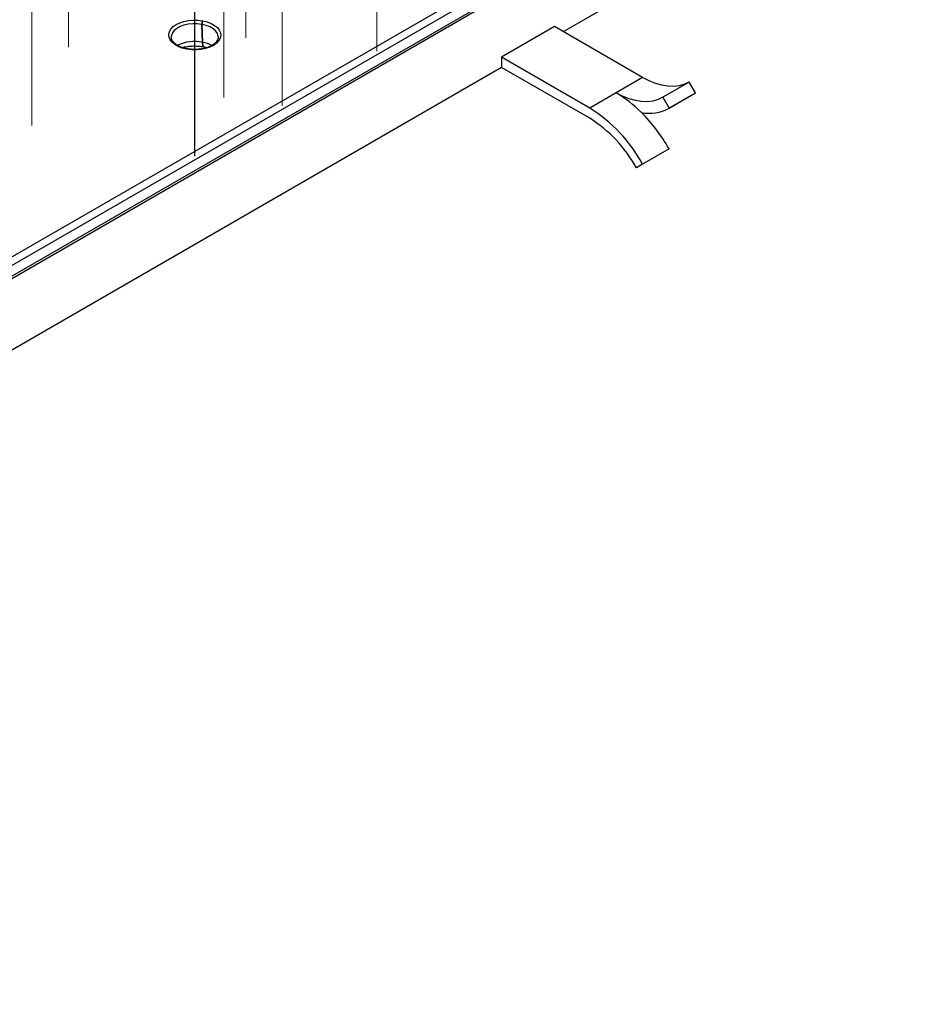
# Model space of a CAD drawing. Header units: millimetres. Extents: x 200 to 5740, y 200 to 4000.
# Tile 31 of 38: x 4840 to 5196, y 2267 to 2661. Entities that reach past the tile are written whole.
import ezdxf

# ---------------------------------------------------------------- set-up
doc = ezdxf.new("R2010")
doc.units = ezdxf.units.MM
doc.header["$LTSCALE"] = 20
doc.linetypes.add('CENTERX2', pattern=[20.32, 12.7, -2.54, 2.54, -2.54])
doc.layers.add('FORMAT', color=7, linetype='Continuous')

msp = doc.modelspace()

# ---------------------------------------------------------------- linework, layer by layer
at = {"color": 7, "linetype": 'Continuous', "lineweight": 25}
for p, q in [((5195.934, 2764.553), (4333.264, 2266.544)), ((5192.642, 2763.623), (4333.264, 2267.514)), ((4758.937, 2521.001), (5177.297, 2762.515)), ((5178.706, 2759.927), (4760.346, 2518.413)), ((5195.934, 2735.975), (5058.049, 2656.375)), ((4913.513, 2660.767), (4913.654, 2660.741)), ((4913.458, 2652.148), (4913.205, 2659.333)), ((4913.346, 2659.306), (4913.205, 2659.333)), ((4913.599, 2652.122), (4913.346, 2659.306)), ((5054.513, 2658.416), (5033.3, 2646.17)), ((5089.868, 2638.006), (5054.513, 2658.416)), ((4900.99, 2654.535), (4900.974, 2654.291)), ((4913.458, 2652.148), (4913.599, 2652.122)), ((4907.263, 2649.385), (4907.122, 2649.412)), ((4907.447, 2649.552), (4907.306, 2649.578)), ((4914.076, 2650.324), (4914.216, 2650.298)), ((5068.655, 2625.76), (5033.3, 2646.17)), ((5033.3, 2646.17), (5033.3, 2642.088)), ((5033.3, 2642.088), (4488.828, 2327.771)), ((5068.655, 2621.677), (5033.3, 2642.088)), ((5089.868, 2638.006), (5079.262, 2631.883)), ((5108.571, 2636.208), (5097.964, 2630.085)), ((5111.082, 2631.884), (5108.571, 2636.208)), ((5079.262, 2631.883), (5068.655, 2625.76)), ((5097.964, 2630.085), (5100.475, 2625.761)), ((5100.385, 2625.709), (5110.992, 2631.832)), ((5100.475, 2625.761), (5111.082, 2631.884)), ((5111.082, 2631.884), (5110.992, 2631.832)), ((5100.475, 2609.43), (5089.868, 2603.307)), ((5089.868, 2603.307), (5087.358, 2601.882))]:
    msp.add_line(p, q, dxfattribs=at)
at = {"color": 7, "linetype": 'Continuous', "lineweight": 25, "flags": 128}
for points in [[(4907.122, 2649.412), (4905.369, 2649.847), (4903.785, 2650.462), (4902.423, 2651.233), (4901.33, 2652.136), (4900.543, 2653.14), (4900.089, 2654.21), (4899.983, 2655.31), (4900.23, 2656.403), (4900.819, 2657.45), (4901.732, 2658.418), (4902.938, 2659.272), (4904.395, 2659.983), (4906.053, 2660.528), (4907.857, 2660.888), (4909.745, 2661.05), (4911.652, 2661.009), (4913.513, 2660.767)], [(4913.654, 2660.741), (4915.407, 2660.305), (4916.991, 2659.691), (4918.353, 2658.919), (4919.446, 2658.016), (4920.233, 2657.012), (4920.687, 2655.942), (4920.793, 2654.842), (4920.546, 2653.75), (4919.957, 2652.702), (4919.043, 2651.735), (4917.838, 2650.881), (4916.381, 2650.169), (4914.723, 2649.624), (4912.919, 2649.265), (4911.031, 2649.102), (4909.124, 2649.143), (4907.263, 2649.385)], [(5108.412, 2636.116), (5106.652, 2635.292), (5104.571, 2634.698), (5102.345, 2634.432), (5099.999, 2634.498), (5097.554, 2634.893), (5095.034, 2635.615), (5092.464, 2636.656), (5089.868, 2638.006)], [(5097.964, 2630.085), (5096.046, 2629.169), (5093.964, 2628.575), (5091.739, 2628.309), (5089.392, 2628.375), (5086.947, 2628.77), (5084.427, 2629.492), (5081.857, 2630.533), (5079.262, 2631.883)]]:
    msp.add_lwpolyline(points, dxfattribs=at)
at = {"color": 8, "linetype": 'Continuous', "lineweight": 25, "flags": 128}
for points in [[(4913.205, 2659.333), (4911.416, 2659.559), (4909.584, 2659.58), (4907.781, 2659.394), (4906.075, 2659.009), (4904.532, 2658.438), (4903.212, 2657.705), (4902.164, 2656.838), (4901.43, 2655.869), (4901.037, 2654.836), (4900.99, 2654.535)], [(4919.792, 2654.436), (4919.775, 2654.599), (4919.453, 2655.64), (4918.785, 2656.625), (4917.797, 2657.515), (4916.527, 2658.278), (4915.024, 2658.882), (4913.346, 2659.306)], [(4914.076, 2650.324), (4913.953, 2650.374), (4913.761, 2650.593), (4913.612, 2650.971), (4913.509, 2651.495), (4913.458, 2652.148)], [(4914.213, 2650.299), (4914.094, 2650.348), (4913.902, 2650.566), (4913.752, 2650.944), (4913.65, 2651.469), (4913.599, 2652.122)], [(4907.122, 2649.412), (4907.186, 2649.507), (4907.246, 2649.564), (4907.302, 2649.579), (4907.308, 2649.578)], [(4907.447, 2649.552), (4907.443, 2649.552), (4907.387, 2649.537), (4907.326, 2649.481), (4907.263, 2649.385)]]:
    msp.add_lwpolyline(points, dxfattribs=at)
at = {"color": 7, "linetype": 'Continuous', "lineweight": 25}
for centre, radius, start, end in [((4916.412, 2659.395), 3.208, 154.66725, 181.11148), ((4916.553, 2659.368), 3.208, 154.66725, 181.11148), ((5053.778, 2588.724), 50.121, 44.7291, 59.43956), ((5036.343, 2573.985), 61.031, 28.71512, 58.0325), ((5092.506, 2640.12), 16.422, 259.04741, 299.02877), ((5040.167, 2576.029), 53.808, 28.71512, 58.0325), ((5040.412, 2575.212), 69.127, 29.67052, 44.88937)]:
    msp.add_arc(centre, radius, start, end, dxfattribs=at)
at = {"color": 8, "linetype": 'Continuous', "lineweight": 25}
for centre, radius, start, end in [((4910.299, 2636.777), 15.692, 78.38671, 115.6352), ((4911.401, 2639.429), 12.882, 62.9076, 80.17739)]:
    msp.add_arc(centre, radius, start, end, dxfattribs=at)
at = {"color": 7, "linetype": 'Continuous', "lineweight": 25}
for points, knots in [([(4907.306, 2649.578), (4907.028, 2649.635), (4906.214, 2649.802), (4904.962, 2650.198), (4903.653, 2650.795), (4902.578, 2651.498), (4901.764, 2652.267), (4901.238, 2653.065), (4900.981, 2653.754), (4901.002, 2654.178), (4901.01, 2654.343)], [0, 0, 0, 0, 0.07312269, 0.21328272, 0.35280221, 0.49142701, 0.62948399, 0.76787916, 0.9093363, 1, 1, 1, 1]), ([(4919.764, 2654.453), (4919.777, 2654.253), (4919.809, 2653.795), (4919.557, 2653.078), (4919.043, 2652.278), (4918.238, 2651.501), (4917.151, 2650.784), (4915.842, 2650.181), (4914.351, 2649.713), (4912.724, 2649.401), (4911.016, 2649.256), (4909.318, 2649.288), (4908.132, 2649.427), (4907.531, 2649.536), (4907.447, 2649.552)], [0, 0, 0, 0, 0.07183473, 0.16467861, 0.25278181, 0.34657536, 0.43838532, 0.52985066, 0.62148591, 0.71347894, 0.80576373, 0.89819387, 0.9856927, 1, 1, 1, 1]), ([(4905.473, 2650.07), (4905.623, 2650.113), (4906.286, 2650.301), (4907.61, 2650.511), (4909.389, 2650.674), (4911.216, 2650.672), (4912.794, 2650.543), (4913.722, 2650.385), (4914.076, 2650.324)], [0, 0, 0, 0, 0.05896898, 0.26021839, 0.46379442, 0.66864946, 0.87369497, 1, 1, 1, 1]), ([(4914.216, 2650.298), (4914.505, 2650.244), (4914.885, 2650.174), (4915.228, 2650.071), (4915.311, 2650.047)], [0, 0, 0, 0, 0.7590243, 1, 1, 1, 1])]:
    msp.add_open_spline(points, degree=3, knots=knots, dxfattribs=at)
at = {"layer": 'FORMAT', "linetype": 'CENTERX2', "lineweight": 18}
for p, q in [((4930.796, 2653.984), (4930.796, 2741.617)), ((4859.752, 2650.204), (4859.752, 2737.838)), ((4983.369, 2648.632), (4983.369, 2736.266)), ((4921.991, 2630.07), (4921.991, 2717.703)), ((4945.382, 2626.703), (4945.382, 2714.336)), ((4845.17, 2618.788), (4845.17, 2706.422)), ((4910.318, 2606.568), (4910.318, 2694.202)), ((4910.458, 2606.542), (4910.458, 2694.175))]:
    msp.add_line(p, q, dxfattribs=at)

doc.saveas('drawing.dxf')
